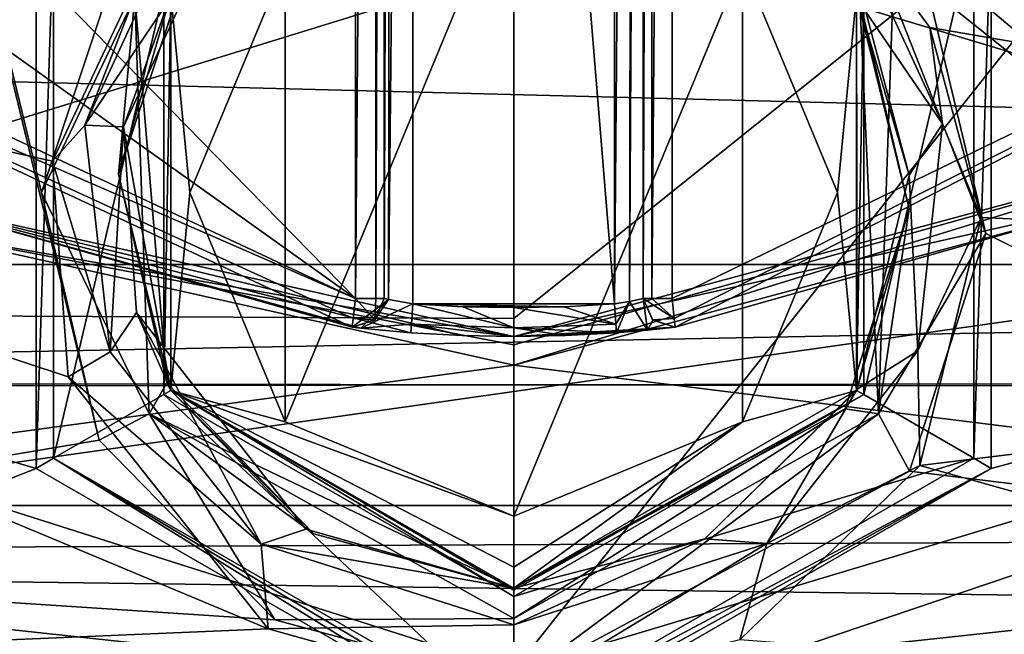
# Model space of a CAD drawing. Extents: x -250 to 250, y -426 to 356.
# Tile 23 of 256: x -1.72 to 1.7, y -276.29 to -274.15. Entities that reach past the tile are written whole.
import ezdxf

# ---------------------------------------------------------------- set-up
doc = ezdxf.new("R2010")
doc.units = 0
doc.header["$LTSCALE"] = 41.718519
for name, color, linetype in [('1630', 7, 'CONTINUOUS'), ('1648', 7, 'CONTINUOUS'), ('1649', 7, 'CONTINUOUS'), ('2510', 7, 'CONTINUOUS'), ('2511', 7, 'CONTINUOUS'), ('2512', 7, 'CONTINUOUS'), ('2513', 7, 'CONTINUOUS'), ('3845', 7, 'CONTINUOUS'), ('3846', 7, 'CONTINUOUS'), ('3847', 7, 'CONTINUOUS'), ('3848', 7, 'CONTINUOUS'), ('3849', 7, 'CONTINUOUS'), ('3851', 7, 'CONTINUOUS'), ('3863', 7, 'CONTINUOUS'), ('3870', 7, 'CONTINUOUS'), ('3915', 7, 'CONTINUOUS'), ('3916', 7, 'CONTINUOUS'), ('3929', 7, 'CONTINUOUS'), ('3948', 7, 'CONTINUOUS'), ('3949', 7, 'CONTINUOUS'), ('3954', 7, 'CONTINUOUS'), ('3997', 7, 'CONTINUOUS'), ('3998', 7, 'CONTINUOUS'), ('3999', 7, 'CONTINUOUS'), ('4000', 7, 'CONTINUOUS'), ('4001', 7, 'CONTINUOUS'), ('4002', 7, 'CONTINUOUS'), ('4003', 7, 'CONTINUOUS'), ('4004', 7, 'CONTINUOUS'), ('4005', 7, 'CONTINUOUS'), ('4006', 7, 'CONTINUOUS'), ('4042', 7, 'CONTINUOUS'), ('4043', 7, 'CONTINUOUS'), ('4054', 7, 'CONTINUOUS'), ('4055', 7, 'CONTINUOUS'), ('4249', 7, 'CONTINUOUS'), ('4253', 7, 'CONTINUOUS'), ('4263', 7, 'CONTINUOUS'), ('4264', 7, 'CONTINUOUS'), ('4275', 7, 'CONTINUOUS'), ('4276', 7, 'CONTINUOUS'), ('4277', 7, 'CONTINUOUS'), ('4278', 7, 'CONTINUOUS'), ('4293', 7, 'CONTINUOUS'), ('4294', 7, 'CONTINUOUS'), ('4295', 7, 'CONTINUOUS'), ('4296', 7, 'CONTINUOUS'), ('4449', 7, 'CONTINUOUS'), ('4452', 7, 'CONTINUOUS'), ('4453', 7, 'CONTINUOUS'), ('4454', 7, 'CONTINUOUS'), ('4455', 7, 'CONTINUOUS'), ('4456', 7, 'CONTINUOUS'), ('4457', 7, 'CONTINUOUS'), ('4458', 7, 'CONTINUOUS'), ('4462', 7, 'CONTINUOUS'), ('4463', 7, 'CONTINUOUS'), ('4466', 7, 'CONTINUOUS'), ('4467', 7, 'CONTINUOUS'), ('4474', 7, 'CONTINUOUS'), ('4475', 7, 'CONTINUOUS'), ('5', 7, 'CONTINUOUS')]:
    doc.layers.add(name, color=color, linetype=linetype)

msp = doc.modelspace()

# ---------------------------------------------------------------- linework, layer by layer
at = {"layer": '1630', "color": 7, "linetype": 'CONTINUOUS'}
for points in [[(4.7754, -275.1776, -64.65), (8.0822, -271.0774, -64.65), (-7.9216, -271.365, -64.65), (4.7754, -275.1776, -64.65)], [(-4.5441, -275.3582, -64.65), (4.7754, -275.1776, -64.65), (-7.9216, -271.365, -64.65), (-4.5441, -275.3582, -64.65)], [(0, -277, -64.65), (4.7754, -275.1776, -64.65), (-4.5441, -275.3582, -64.65), (0, -277, -64.65)]]:
    msp.add_3dface(points, dxfattribs=at)
at = {"layer": '1648', "color": 7, "linetype": 'CONTINUOUS'}
for points in [[(0, -277.7071, -64.3571), (-4.5441, -275.3582, -64.65), (-5.4225, -275.5606, -64.3571), (0, -277.7071, -64.3571)], [(0, -277, -64.65), (-4.5441, -275.3582, -64.65), (0, -277.7071, -64.3571), (0, -277, -64.65)], [(-4.6058, -276.5395, -63.65), (0, -278, -63.65), (-5.4225, -275.5606, -64.3571), (-4.6058, -276.5395, -63.65)], [(0, -278, -63.65), (0, -277.7071, -64.3571), (-5.4225, -275.5606, -64.3571), (0, -278, -63.65)]]:
    msp.add_3dface(points, dxfattribs=at)
at = {"layer": '1649', "color": 7, "linetype": 'CONTINUOUS'}
for points in [[(4.7754, -275.1776, -64.65), (0, -277, -64.65), (5.4228, -275.5603, -64.3571), (4.7754, -275.1776, -64.65)], [(5.4228, -275.5603, -64.3571), (0, -277, -64.65), (0, -277.7071, -64.3571), (5.4228, -275.5603, -64.3571)], [(4.8713, -276.3578, -63.65), (5.4228, -275.5603, -64.3571), (0, -277.7071, -64.3571), (4.8713, -276.3578, -63.65)]]:
    msp.add_3dface(points, dxfattribs=at)
at = {"layer": '2510', "color": 7, "linetype": 'CONTINUOUS'}
for points in [[(0, -278.8583, -68.65), (0, -277.6336, -68.625), (3.6919, -275.3051, -68.55), (0, -278.8583, -68.65)], [(0, -277.6336, -68.625), (0, -276.4109, -68.55), (3.6919, -275.3051, -68.55), (0, -277.6336, -68.625)], [(4.5469, -277.6413, -68.65), (0, -278.8583, -68.65), (3.6919, -275.3051, -68.55), (4.5469, -277.6413, -68.65)]]:
    msp.add_3dface(points, dxfattribs=at)
at = {"layer": '2511', "color": 7, "linetype": 'CONTINUOUS'}
msp.add_3dface([(0, -276.4109, -68.55), (-4.538, -277.6462, -68.65), (-3.9036, -275.169, -68.55), (0, -276.4109, -68.55)], dxfattribs=at)
at = {"layer": '2512', "color": 7, "linetype": 'CONTINUOUS'}
for points in [[(2.6645, -273.052, -68.45), (0, -276.4109, -68.55), (0, -275.1882, -68.475), (2.6645, -273.052, -68.45)], [(0, -273.9634, -68.45), (2.6645, -273.052, -68.45), (0, -275.1882, -68.475), (0, -273.9634, -68.45)], [(0, -276.4109, -68.55), (2.6645, -273.052, -68.45), (3.6919, -275.3051, -68.55), (0, -276.4109, -68.55)]]:
    msp.add_3dface(points, dxfattribs=at)
at = {"layer": '2513', "color": 7, "linetype": 'CONTINUOUS'}
for points in [[(-2.8103, -272.9474, -68.45), (0, -273.9634, -68.45), (-3.9036, -275.169, -68.55), (-2.8103, -272.9474, -68.45)], [(-3.9036, -275.169, -68.55), (0, -273.9634, -68.45), (0, -275.1882, -68.475), (-3.9036, -275.169, -68.55)], [(0, -276.4109, -68.55), (-3.9036, -275.169, -68.55), (0, -275.1882, -68.475), (0, -276.4109, -68.55)]]:
    msp.add_3dface(points, dxfattribs=at)
at = {"layer": '3845', "color": 7, "linetype": 'CONTINUOUS'}
for points in [[(0, -275.35, -58.15), (2.6322, -274.6415, -58.15), (4.8421, -275.9527, -58.15), (0, -275.35, -58.15)], [(-2.1864, -274.8633, -58.15), (0, -275.35, -58.15), (-4.7836, -275.9955, -58.15), (-2.1864, -274.8633, -58.15)], [(0, -275.35, -58.15), (4.8421, -275.9527, -58.15), (-4.7836, -275.9955, -58.15), (0, -275.35, -58.15)], [(4.8421, -275.9527, -58.15), (0, -277.65, -58.15), (-4.7836, -275.9955, -58.15), (4.8421, -275.9527, -58.15)]]:
    msp.add_3dface(points, dxfattribs=at)
at = {"layer": '3846', "color": 7, "linetype": 'CONTINUOUS'}
for points in [[(-4.8419, -276.0768, -58.05), (0, -277.75, -58.05), (-4.6956, -276.1811, -10.2868), (-4.8419, -276.0768, -58.05)], [(-4.6956, -276.1811, -10.2868), (0, -277.75, -58.05), (-2.3164, -277.3811, -11.0706), (-4.6956, -276.1811, -10.2868)]]:
    msp.add_3dface(points, dxfattribs=at)
at = {"layer": '3847', "color": 7, "linetype": 'CONTINUOUS'}
for points in [[(0, -277.75, -11.2932), (4.9015, -276.0332, -58.05), (2.3749, -277.362, -11.0591), (0, -277.75, -11.2932)], [(0, -277.75, -11.2932), (0, -277.75, -58.05), (4.9015, -276.0332, -58.05), (0, -277.75, -11.2932)]]:
    msp.add_3dface(points, dxfattribs=at)
at = {"layer": '3848', "color": 7, "linetype": 'CONTINUOUS'}
for points in [[(-0.55, -275.1187, -11.15), (-7.4329, -268.0823, -11.15), (-0.55, -266.5779, -11.15), (-0.55, -275.1187, -11.15)], [(3.9385, -273.4703, -11.15), (0.55, -275.1187, -11.15), (0.55, -266.5779, -11.15), (3.9385, -273.4703, -11.15)], [(-5.7023, -271.4383, -11.15), (-7.4329, -268.0823, -11.15), (-0.55, -275.1187, -11.15), (-5.7023, -271.4383, -11.15)], [(-3.7869, -273.6017, -11.15), (-5.7023, -271.4383, -11.15), (-0.55, -275.1187, -11.15), (-3.7869, -273.6017, -11.15)]]:
    msp.add_3dface(points, dxfattribs=at)
at = {"layer": '3849', "color": 7, "linetype": 'CONTINUOUS'}
for points in [[(-3.8515, -273.6781, -11.25), (-0.5614, -275.2181, -11.25), (-2.1453, -274.7721, -58.05), (-3.8515, -273.6781, -11.25)], [(-0.5614, -275.2181, -11.25), (-0.5614, -275.2181, -15.05), (-2.1453, -274.7721, -58.05), (-0.5614, -275.2181, -11.25)], [(-0.5614, -275.2181, -15.05), (-0.5312, -275.2214, -15.1546), (-2.1453, -274.7721, -58.05), (-0.5614, -275.2181, -15.05)], [(-0.5312, -275.2214, -15.1546), (-0.3572, -275.2371, -15.25), (-2.1453, -274.7721, -58.05), (-0.5312, -275.2214, -15.1546)], [(-0.3572, -275.2371, -15.25), (-0.1792, -275.2468, -15.25), (-2.1453, -274.7721, -58.05), (-0.3572, -275.2371, -15.25)], [(-0.1792, -275.2468, -15.25), (0, -275.25, -15.25), (-2.1453, -274.7721, -58.05), (-0.1792, -275.2468, -15.25)], [(0, -275.25, -15.25), (0, -275.25, -58.05), (-2.1453, -274.7721, -58.05), (0, -275.25, -15.25)]]:
    msp.add_3dface(points, dxfattribs=at)
at = {"layer": '3851', "color": 7, "linetype": 'CONTINUOUS'}
for points in [[(0, -275.25, -58.05), (2.1549, -274.7677, -11.25), (2.5844, -274.5537, -58.05), (0, -275.25, -58.05)], [(2.1549, -274.7677, -11.25), (0, -275.25, -58.05), (0.5614, -275.2181, -15.05), (2.1549, -274.7677, -11.25)], [(0.5614, -275.2181, -11.25), (2.1549, -274.7677, -11.25), (0.5614, -275.2181, -15.05), (0.5614, -275.2181, -11.25)], [(0.5614, -275.2181, -15.05), (0, -275.25, -58.05), (0.4644, -275.2282, -15.2202), (0.5614, -275.2181, -15.05)], [(0.4644, -275.2282, -15.2202), (0, -275.25, -58.05), (0.3572, -275.2371, -15.25), (0.4644, -275.2282, -15.2202)], [(0.3572, -275.2371, -15.25), (0, -275.25, -58.05), (0.1792, -275.2468, -15.25), (0.3572, -275.2371, -15.25)], [(0, -275.25, -58.05), (0, -275.25, -15.25), (0.1792, -275.2468, -15.25), (0, -275.25, -58.05)]]:
    msp.add_3dface(points, dxfattribs=at)
at = {"layer": '3863', "color": 7, "linetype": 'CONTINUOUS'}
for points in [[(-5.7084, -272.5153, -6.8018), (-6.4409, -274.2444, -8.4358), (5.7084, -272.5153, -6.8018), (-5.7084, -272.5153, -6.8018)], [(5.7084, -272.5153, -6.8018), (-6.4409, -274.2444, -8.4358), (7.7436, -272.5153, -6.8018), (5.7084, -272.5153, -6.8018)], [(7.7436, -272.5153, -6.8018), (-6.4409, -274.2444, -8.4358), (6.1461, -274.5668, -8.7108), (7.7436, -272.5153, -6.8018)], [(-6.4409, -274.2444, -8.4358), (-4.4044, -276.0688, -9.8856), (6.1461, -274.5668, -8.7108), (-6.4409, -274.2444, -8.4358)], [(6.1461, -274.5668, -8.7108), (-4.4044, -276.0688, -9.8856), (4.2353, -276.1824, -9.9677), (6.1461, -274.5668, -8.7108)], [(-4.4044, -276.0688, -9.8856), (-2.1629, -277.1792, -10.6526), (4.2353, -276.1824, -9.9677), (-4.4044, -276.0688, -9.8856)], [(4.2353, -276.1824, -9.9677), (-2.1629, -277.1792, -10.6526), (2.218, -277.1616, -10.6411), (4.2353, -276.1824, -9.9677)]]:
    msp.add_3dface(points, dxfattribs=at)
at = {"layer": '3870', "color": 7, "linetype": 'CONTINUOUS'}
for points in [[(0.35, -275.1374, -15.15), (-0.35, -266.5779, -15.15), (0.35, -266.5779, -15.15), (0.35, -275.1374, -15.15)], [(-0.35, -275.1374, -15.15), (-0.35, -266.5779, -15.15), (0.35, -275.1374, -15.15), (-0.35, -275.1374, -15.15)], [(0.1756, -275.1468, -15.15), (-0.35, -275.1374, -15.15), (0.35, -275.1374, -15.15), (0.1756, -275.1468, -15.15)], [(-0.1756, -275.1468, -15.15), (-0.35, -275.1374, -15.15), (0.1756, -275.1468, -15.15), (-0.1756, -275.1468, -15.15)], [(0, -275.15, -15.15), (-0.1756, -275.1468, -15.15), (0.1756, -275.1468, -15.15), (0, -275.15, -15.15)]]:
    msp.add_3dface(points, dxfattribs=at)
at = {"layer": '3915', "color": 7, "linetype": 'CONTINUOUS'}
for points in [[(-0.45, -275.1187, -15.05), (-0.45, -275.1187, -11.25), (-0.45, -266.5779, -11.25), (-0.45, -275.1187, -15.05)], [(-0.45, -266.5779, -15.05), (-0.45, -275.1187, -15.05), (-0.45, -266.5779, -11.25), (-0.45, -266.5779, -15.05)]]:
    msp.add_3dface(points, dxfattribs=at)
at = {"layer": '3916', "color": 7, "linetype": 'CONTINUOUS'}
for points in [[(0.45, -275.1187, -11.25), (0.45, -275.1187, -15.05), (0.45, -266.5779, -15.05), (0.45, -275.1187, -11.25)], [(0.45, -266.5779, -11.25), (0.45, -275.1187, -11.25), (0.45, -266.5779, -15.05), (0.45, -266.5779, -11.25)]]:
    msp.add_3dface(points, dxfattribs=at)
at = {"layer": '3929', "color": 7, "linetype": 'CONTINUOUS'}
for points in [[(0.35, -275.1374, -15.15), (0.35, -266.5779, -15.15), (0.4207, -266.5779, -15.1207), (0.35, -275.1374, -15.15)], [(0.4025, -275.1286, -15.1351), (0.35, -275.1374, -15.15), (0.4207, -266.5779, -15.1207), (0.4025, -275.1286, -15.1351)], [(0.45, -266.5779, -15.05), (0.4025, -275.1286, -15.1351), (0.4207, -266.5779, -15.1207), (0.45, -266.5779, -15.05)], [(0.45, -266.5779, -15.05), (0.45, -275.1187, -15.05), (0.4025, -275.1286, -15.1351), (0.45, -266.5779, -15.05)]]:
    msp.add_3dface(points, dxfattribs=at)
at = {"layer": '3948', "color": 7, "linetype": 'CONTINUOUS'}
for points in [[(-0.45, -275.1187, -15.05), (-0.4207, -266.5779, -15.1207), (-0.4352, -275.122, -15.1023), (-0.45, -275.1187, -15.05)], [(-0.45, -275.1187, -15.05), (-0.45, -266.5779, -15.05), (-0.4207, -266.5779, -15.1207), (-0.45, -275.1187, -15.05)], [(-0.4207, -266.5779, -15.1207), (-0.35, -266.5779, -15.15), (-0.4352, -275.122, -15.1023), (-0.4207, -266.5779, -15.1207)], [(-0.35, -266.5779, -15.15), (-0.35, -275.1374, -15.15), (-0.4352, -275.122, -15.1023), (-0.35, -266.5779, -15.15)]]:
    msp.add_3dface(points, dxfattribs=at)
at = {"layer": '3949', "color": 7, "linetype": 'CONTINUOUS'}
for points in [[(-0.55, -275.1187, -11.15), (-0.55, -266.5779, -11.15), (-0.4786, -266.5779, -11.18), (-0.55, -275.1187, -11.15)], [(-0.55, -275.1187, -11.15), (-0.4786, -266.5779, -11.18), (-0.4793, -275.1187, -11.1793), (-0.55, -275.1187, -11.15)], [(-0.4786, -266.5779, -11.18), (-0.45, -266.5779, -11.25), (-0.4793, -275.1187, -11.1793), (-0.4786, -266.5779, -11.18)], [(-0.45, -266.5779, -11.25), (-0.45, -275.1187, -11.25), (-0.4793, -275.1187, -11.1793), (-0.45, -266.5779, -11.25)]]:
    msp.add_3dface(points, dxfattribs=at)
at = {"layer": '3954', "color": 7, "linetype": 'CONTINUOUS'}
for points in [[(0.4793, -275.1187, -11.1793), (0.45, -275.1187, -11.25), (0.4787, -266.5779, -11.1799), (0.4793, -275.1187, -11.1793)], [(0.45, -275.1187, -11.25), (0.45, -266.5779, -11.25), (0.4787, -266.5779, -11.1799), (0.45, -275.1187, -11.25)], [(0.55, -266.5779, -11.15), (0.4793, -275.1187, -11.1793), (0.4787, -266.5779, -11.1799), (0.55, -266.5779, -11.15)], [(0.55, -266.5779, -11.15), (0.55, -275.1187, -11.15), (0.4793, -275.1187, -11.1793), (0.55, -266.5779, -11.15)]]:
    msp.add_3dface(points, dxfattribs=at)
at = {"layer": '3997', "color": 7, "linetype": 'CONTINUOUS'}
for points in [[(0.55, -275.1187, -11.15), (3.9385, -273.4703, -11.15), (0.5576, -275.1877, -11.1781), (0.55, -275.1187, -11.15)], [(3.9385, -273.4703, -11.15), (0.5614, -275.2181, -11.25), (0.5576, -275.1877, -11.1781), (3.9385, -273.4703, -11.15)], [(3.9385, -273.4703, -11.15), (2.1549, -274.7677, -11.25), (0.5614, -275.2181, -11.25), (3.9385, -273.4703, -11.15)]]:
    msp.add_3dface(points, dxfattribs=at)
at = {"layer": '3998', "color": 7, "linetype": 'CONTINUOUS'}
for points in [[(0.45, -275.1187, -11.25), (0.5576, -275.1877, -11.1781), (0.4823, -275.1923, -11.25), (0.45, -275.1187, -11.25)], [(0.45, -275.1187, -11.25), (0.4793, -275.1187, -11.1793), (0.5576, -275.1877, -11.1781), (0.45, -275.1187, -11.25)], [(0.4793, -275.1187, -11.1793), (0.55, -275.1187, -11.15), (0.5576, -275.1877, -11.1781), (0.4793, -275.1187, -11.1793)], [(0.5576, -275.1877, -11.1781), (0.5614, -275.2181, -11.25), (0.4823, -275.1923, -11.25), (0.5576, -275.1877, -11.1781)]]:
    msp.add_3dface(points, dxfattribs=at)
at = {"layer": '3999', "color": 7, "linetype": 'CONTINUOUS'}
for points in [[(0.45, -275.1187, -15.05), (0.45, -275.1187, -11.25), (0.4823, -275.1923, -11.25), (0.45, -275.1187, -15.05)], [(0.45, -275.1187, -15.05), (0.4823, -275.1923, -11.25), (0.4834, -275.1933, -15.05), (0.45, -275.1187, -15.05)], [(0.4823, -275.1923, -11.25), (0.5614, -275.2181, -11.25), (0.4834, -275.1933, -15.05), (0.4823, -275.1923, -11.25)], [(0.5614, -275.2181, -11.25), (0.5614, -275.2181, -15.05), (0.4834, -275.1933, -15.05), (0.5614, -275.2181, -11.25)]]:
    msp.add_3dface(points, dxfattribs=at)
at = {"layer": '4000', "color": 7, "linetype": 'CONTINUOUS'}
for points in [[(0.35, -275.1374, -15.15), (0.4025, -275.1286, -15.1351), (0.3551, -275.2079, -15.1793), (0.35, -275.1374, -15.15)], [(0.4025, -275.1286, -15.1351), (0.3572, -275.2371, -15.25), (0.3551, -275.2079, -15.1793), (0.4025, -275.1286, -15.1351)], [(0.4644, -275.2282, -15.2202), (0.3572, -275.2371, -15.25), (0.4025, -275.1286, -15.1351), (0.4644, -275.2282, -15.2202)], [(0.45, -275.1187, -15.05), (0.4644, -275.2282, -15.2202), (0.4025, -275.1286, -15.1351), (0.45, -275.1187, -15.05)], [(0.4644, -275.2282, -15.2202), (0.45, -275.1187, -15.05), (0.4834, -275.1933, -15.05), (0.4644, -275.2282, -15.2202)], [(0.5614, -275.2181, -15.05), (0.4644, -275.2282, -15.2202), (0.4834, -275.1933, -15.05), (0.5614, -275.2181, -15.05)]]:
    msp.add_3dface(points, dxfattribs=at)
at = {"layer": '4001', "color": 7, "linetype": 'CONTINUOUS'}
for points in [[(0, -275.15, -15.15), (0.1756, -275.1468, -15.15), (0.3551, -275.2079, -15.1793), (0, -275.15, -15.15)], [(0, -275.15, -15.15), (0.3551, -275.2079, -15.1793), (0, -275.2207, -15.1793), (0, -275.15, -15.15)], [(0.1756, -275.1468, -15.15), (0.35, -275.1374, -15.15), (0.3551, -275.2079, -15.1793), (0.1756, -275.1468, -15.15)], [(0.3551, -275.2079, -15.1793), (0.3572, -275.2371, -15.25), (0, -275.2207, -15.1793), (0.3551, -275.2079, -15.1793)], [(0.3572, -275.2371, -15.25), (0.1792, -275.2468, -15.25), (0, -275.2207, -15.1793), (0.3572, -275.2371, -15.25)], [(0.1792, -275.2468, -15.25), (0, -275.25, -15.25), (0, -275.2207, -15.1793), (0.1792, -275.2468, -15.25)]]:
    msp.add_3dface(points, dxfattribs=at)
at = {"layer": '4002', "color": 7, "linetype": 'CONTINUOUS'}
for points in [[(-0.35, -275.1374, -15.15), (0, -275.2207, -15.1793), (-0.3551, -275.2079, -15.1793), (-0.35, -275.1374, -15.15)], [(-0.35, -275.1374, -15.15), (-0.1756, -275.1468, -15.15), (0, -275.2207, -15.1793), (-0.35, -275.1374, -15.15)], [(-0.1756, -275.1468, -15.15), (0, -275.15, -15.15), (0, -275.2207, -15.1793), (-0.1756, -275.1468, -15.15)], [(-0.1792, -275.2468, -15.25), (-0.3572, -275.2371, -15.25), (-0.3551, -275.2079, -15.1793), (-0.1792, -275.2468, -15.25)], [(0, -275.2207, -15.1793), (0, -275.25, -15.25), (-0.3551, -275.2079, -15.1793), (0, -275.2207, -15.1793)], [(0, -275.25, -15.25), (-0.1792, -275.2468, -15.25), (-0.3551, -275.2079, -15.1793), (0, -275.25, -15.25)]]:
    msp.add_3dface(points, dxfattribs=at)
at = {"layer": '4003', "color": 7, "linetype": 'CONTINUOUS'}
for points in [[(-0.5312, -275.2214, -15.1546), (-0.5614, -275.2181, -15.05), (-0.4352, -275.122, -15.1023), (-0.5312, -275.2214, -15.1546)], [(-0.4352, -275.122, -15.1023), (-0.5614, -275.2181, -15.05), (-0.4834, -275.1933, -15.05), (-0.4352, -275.122, -15.1023)], [(-0.35, -275.1374, -15.15), (-0.5312, -275.2214, -15.1546), (-0.4352, -275.122, -15.1023), (-0.35, -275.1374, -15.15)], [(-0.45, -275.1187, -15.05), (-0.4352, -275.122, -15.1023), (-0.4834, -275.1933, -15.05), (-0.45, -275.1187, -15.05)], [(-0.5312, -275.2214, -15.1546), (-0.35, -275.1374, -15.15), (-0.3551, -275.2079, -15.1793), (-0.5312, -275.2214, -15.1546)], [(-0.3572, -275.2371, -15.25), (-0.5312, -275.2214, -15.1546), (-0.3551, -275.2079, -15.1793), (-0.3572, -275.2371, -15.25)]]:
    msp.add_3dface(points, dxfattribs=at)
at = {"layer": '4004', "color": 7, "linetype": 'CONTINUOUS'}
for points in [[(-0.45, -275.1187, -11.25), (-0.4834, -275.1933, -15.05), (-0.4831, -275.193, -11.25), (-0.45, -275.1187, -11.25)], [(-0.45, -275.1187, -11.25), (-0.45, -275.1187, -15.05), (-0.4834, -275.1933, -15.05), (-0.45, -275.1187, -11.25)], [(-0.5614, -275.2181, -15.05), (-0.5614, -275.2181, -11.25), (-0.4831, -275.193, -11.25), (-0.5614, -275.2181, -15.05)], [(-0.4834, -275.1933, -15.05), (-0.5614, -275.2181, -15.05), (-0.4831, -275.193, -11.25), (-0.4834, -275.1933, -15.05)]]:
    msp.add_3dface(points, dxfattribs=at)
at = {"layer": '4005', "color": 7, "linetype": 'CONTINUOUS'}
for points in [[(-0.55, -275.1187, -11.15), (-0.4831, -275.193, -11.25), (-0.5576, -275.1877, -11.1781), (-0.55, -275.1187, -11.15)], [(-0.55, -275.1187, -11.15), (-0.4793, -275.1187, -11.1793), (-0.4831, -275.193, -11.25), (-0.55, -275.1187, -11.15)], [(-0.4793, -275.1187, -11.1793), (-0.45, -275.1187, -11.25), (-0.4831, -275.193, -11.25), (-0.4793, -275.1187, -11.1793)], [(-0.4831, -275.193, -11.25), (-0.5614, -275.2181, -11.25), (-0.5576, -275.1877, -11.1781), (-0.4831, -275.193, -11.25)]]:
    msp.add_3dface(points, dxfattribs=at)
at = {"layer": '4006', "color": 7, "linetype": 'CONTINUOUS'}
for points in [[(-3.7869, -273.6017, -11.15), (-0.55, -275.1187, -11.15), (-3.8515, -273.6781, -11.25), (-3.7869, -273.6017, -11.15)], [(-3.8515, -273.6781, -11.25), (-0.55, -275.1187, -11.15), (-0.5576, -275.1877, -11.1781), (-3.8515, -273.6781, -11.25)], [(-0.5614, -275.2181, -11.25), (-3.8515, -273.6781, -11.25), (-0.5576, -275.1877, -11.1781), (-0.5614, -275.2181, -11.25)]]:
    msp.add_3dface(points, dxfattribs=at)
at = {"layer": '4042', "color": 7, "linetype": 'CONTINUOUS'}
for points in [[(2.5844, -274.5537, -58.05), (0, -275.35, -58.15), (0, -275.2793, -58.1207), (2.5844, -274.5537, -58.05)], [(2.6322, -274.6415, -58.15), (0, -275.35, -58.15), (2.5844, -274.5537, -58.05), (2.6322, -274.6415, -58.15)], [(0, -275.25, -58.05), (2.5844, -274.5537, -58.05), (0, -275.2793, -58.1207), (0, -275.25, -58.05)]]:
    msp.add_3dface(points, dxfattribs=at)
at = {"layer": '4043', "color": 7, "linetype": 'CONTINUOUS'}
for points in [[(0, -275.25, -58.05), (-2.1864, -274.8633, -58.15), (-2.1453, -274.7721, -58.05), (0, -275.25, -58.05)], [(0, -275.35, -58.15), (-2.1864, -274.8633, -58.15), (0, -275.2793, -58.1207), (0, -275.35, -58.15)], [(-2.1864, -274.8633, -58.15), (0, -275.25, -58.05), (0, -275.2793, -58.1207), (-2.1864, -274.8633, -58.15)]]:
    msp.add_3dface(points, dxfattribs=at)
at = {"layer": '4054', "color": 7, "linetype": 'CONTINUOUS'}
for points in [[(0, -277.65, -58.15), (4.8421, -275.9527, -58.15), (0, -277.7207, -58.1207), (0, -277.65, -58.15)], [(0, -277.75, -58.05), (4.8421, -275.9527, -58.15), (4.9015, -276.0332, -58.05), (0, -277.75, -58.05)], [(4.8421, -275.9527, -58.15), (0, -277.75, -58.05), (0, -277.7207, -58.1207), (4.8421, -275.9527, -58.15)]]:
    msp.add_3dface(points, dxfattribs=at)
at = {"layer": '4055', "color": 7, "linetype": 'CONTINUOUS'}
for points in [[(-4.7836, -275.9955, -58.15), (0, -277.65, -58.15), (-4.8419, -276.0768, -58.05), (-4.7836, -275.9955, -58.15)], [(-4.8419, -276.0768, -58.05), (0, -277.65, -58.15), (0, -277.7207, -58.1207), (-4.8419, -276.0768, -58.05)], [(0, -277.75, -58.05), (-4.8419, -276.0768, -58.05), (0, -277.7207, -58.1207), (0, -277.75, -58.05)]]:
    msp.add_3dface(points, dxfattribs=at)
at = {"layer": '4249', "color": 7, "linetype": 'CONTINUOUS'}
for points in [[(-1.6593, -273.7913, 13.35), (-7.7179, -273.9148, 13.35), (-1.6589, -275.7093, 13.35), (-1.6593, -273.7913, 13.35)], [(1.6593, -275.7087, 13.35), (7.5494, -274.1151, 13.35), (1.6589, -273.7907, 13.35), (1.6593, -275.7087, 13.35)], [(-7.7179, -273.9148, 13.35), (-4.3961, -276.781, 13.35), (-1.6589, -275.7093, 13.35), (-7.7179, -273.9148, 13.35)], [(0, -276.6664, 13.35), (7.5494, -274.1151, 13.35), (1.6593, -275.7087, 13.35), (0, -276.6664, 13.35)], [(4.1951, -276.8935, 13.35), (7.5494, -274.1151, 13.35), (0, -276.6664, 13.35), (4.1951, -276.8935, 13.35)], [(-1.6589, -275.7093, 13.35), (-4.3961, -276.781, 13.35), (0, -276.6664, 13.35), (-1.6589, -275.7093, 13.35)]]:
    msp.add_3dface(points, dxfattribs=at)
at = {"layer": '4253', "color": 7, "linetype": 'CONTINUOUS'}
for points in [[(5.4522, -272.7257, 6.4516), (6.6128, -275.0633, 8.7077), (0.7567, -273.4912, 7.3022), (5.4522, -272.7257, 6.4516)], [(-4.8928, -276.4376, 9.6549), (-8.2528, -273.1696, 6.9607), (-0.8533, -276.266, 9.5487), (-4.8928, -276.4376, 9.6549)], [(-0.8533, -276.266, 9.5487), (-8.2528, -273.1696, 6.9607), (-1.5484, -275.3907, 8.9542), (-0.8533, -276.266, 9.5487)], [(-1.5484, -275.3907, 8.9542), (-8.2528, -273.1696, 6.9607), (-1.6019, -274.641, 8.3681), (-1.5484, -275.3907, 8.9542)], [(-1.6019, -274.641, 8.3681), (-8.2528, -273.1696, 6.9607), (-1.2426, -273.8759, 7.6841), (-1.6019, -274.641, 8.3681)], [(0.7567, -273.4912, 7.3022), (6.6128, -275.0633, 8.7077), (1.1511, -273.7776, 7.5891), (0.7567, -273.4912, 7.3022)], [(1.1511, -273.7776, 7.5891), (6.6128, -275.0633, 8.7077), (1.4459, -274.1761, 7.9638), (1.1511, -273.7776, 7.5891)], [(1.4459, -274.1761, 7.9638), (6.6128, -275.0633, 8.7077), (1.6239, -274.8363, 8.5283), (1.4459, -274.1761, 7.9638)], [(1.6239, -274.8363, 8.5283), (6.6128, -275.0633, 8.7077), (1.4106, -275.6993, 9.1742), (1.6239, -274.8363, 8.5283)], [(6.6128, -275.0633, 8.7077), (4.6357, -276.6, 9.7526), (1.4106, -275.6993, 9.1742), (6.6128, -275.0633, 8.7077)], [(1.4106, -275.6993, 9.1742), (4.6357, -276.6, 9.7526), (0.7851, -276.305, 9.5731), (1.4106, -275.6993, 9.1742)], [(0, -276.5041, 9.6953), (-4.8928, -276.4376, 9.6549), (-0.8533, -276.266, 9.5487), (0, -276.5041, 9.6953)]]:
    msp.add_3dface(points, dxfattribs=at)
at = {"layer": '4263', "color": 7, "linetype": 'CONTINUOUS'}
for points in [[(-1.356, -274.522, 8.56), (-1.0514, -273.8639, 7.8647), (-1.1908, -274.0625, 12.8086), (-1.356, -274.522, 8.56)], [(-1.1908, -275.4375, 12.8086), (-1.356, -274.522, 8.56), (-1.1908, -274.0625, 12.8086), (-1.1908, -275.4375, 12.8086)], [(-1.3102, -275.1672, 9.1559), (-1.356, -274.522, 8.56), (-1.1908, -275.4375, 12.8086), (-1.3102, -275.1672, 9.1559)], [(-0.722, -275.9202, 9.7603), (-1.3102, -275.1672, 9.1559), (-1.1908, -275.4375, 12.8086), (-0.722, -275.9202, 9.7603)], [(0, -276.125, 12.8086), (-0.722, -275.9202, 9.7603), (-1.1908, -275.4375, 12.8086), (0, -276.125, 12.8086)], [(0, -276.125, 9.9094), (-0.722, -275.9202, 9.7603), (0, -276.125, 12.8086), (0, -276.125, 9.9094)]]:
    msp.add_3dface(points, dxfattribs=at)
at = {"layer": '4264', "color": 7, "linetype": 'CONTINUOUS'}
for points in [[(1.2233, -274.1223, 8.149), (1.3737, -274.69, 8.7229), (1.1908, -274.0625, 12.8086), (1.2233, -274.1223, 8.149)], [(1.1908, -274.0625, 12.8086), (1.1934, -275.4329, 9.3796), (1.1908, -275.4375, 12.8086), (1.1908, -274.0625, 12.8086)], [(1.3737, -274.69, 8.7229), (1.1934, -275.4329, 9.3796), (1.1908, -274.0625, 12.8086), (1.3737, -274.69, 8.7229)], [(0, -276.125, 9.9094), (0, -276.125, 12.8086), (1.1908, -275.4375, 12.8086), (0, -276.125, 9.9094)], [(0.6645, -275.9538, 9.7852), (0, -276.125, 9.9094), (1.1908, -275.4375, 12.8086), (0.6645, -275.9538, 9.7852)], [(1.1934, -275.4329, 9.3796), (0.6645, -275.9538, 9.7852), (1.1908, -275.4375, 12.8086), (1.1934, -275.4329, 9.3796)]]:
    msp.add_3dface(points, dxfattribs=at)
at = {"layer": '4275', "color": 7, "linetype": 'CONTINUOUS'}
for points in [[(1.2161, -275.4521, 12.8793), (1.5984, -273.8271, 13.3207), (1.2161, -274.0478, 12.8793), (1.2161, -275.4521, 12.8793)], [(1.5984, -275.6728, 13.3207), (1.5984, -273.8271, 13.3207), (1.2161, -275.4521, 12.8793), (1.5984, -275.6728, 13.3207)], [(0, -276.1543, 12.8793), (1.5984, -275.6728, 13.3207), (1.2161, -275.4521, 12.8793), (0, -276.1543, 12.8793)], [(0, -276.1543, 12.8793), (0, -276.5957, 13.3207), (1.5984, -275.6728, 13.3207), (0, -276.1543, 12.8793)]]:
    msp.add_3dface(points, dxfattribs=at)
at = {"layer": '4276', "color": 7, "linetype": 'CONTINUOUS'}
for points in [[(-1.5984, -273.8272, 13.3207), (-1.5984, -275.6729, 13.3207), (-1.2161, -274.0479, 12.8793), (-1.5984, -273.8272, 13.3207)], [(-1.2161, -274.0479, 12.8793), (-1.5984, -275.6729, 13.3207), (-1.2161, -275.4522, 12.8793), (-1.2161, -274.0479, 12.8793)], [(-1.5984, -275.6729, 13.3207), (0, -276.5957, 13.3207), (-1.2161, -275.4522, 12.8793), (-1.5984, -275.6729, 13.3207)], [(-1.2161, -275.4522, 12.8793), (0, -276.5957, 13.3207), (0, -276.1543, 12.8793), (-1.2161, -275.4522, 12.8793)]]:
    msp.add_3dface(points, dxfattribs=at)
at = {"layer": '4277', "color": 7, "linetype": 'CONTINUOUS'}
for points in [[(-1.1509, -273.7776, 7.5892), (-1.0514, -273.8639, 7.8647), (-1.4903, -274.5163, 8.2833), (-1.1509, -273.7776, 7.5892)], [(-1.2426, -273.8759, 7.6841), (-1.1509, -273.7776, 7.5892), (-1.4903, -274.5163, 8.2833), (-1.2426, -273.8759, 7.6841)], [(-1.0514, -273.8639, 7.8647), (-1.356, -274.522, 8.56), (-1.4903, -274.5163, 8.2833), (-1.0514, -273.8639, 7.8647)], [(-1.6019, -274.641, 8.3681), (-1.2426, -273.8759, 7.6841), (-1.4903, -274.5163, 8.2833), (-1.6019, -274.641, 8.3681)], [(-1.6019, -274.641, 8.3681), (-1.4903, -274.5163, 8.2833), (-1.4019, -275.3038, 8.9606), (-1.6019, -274.641, 8.3681)], [(-1.4903, -274.5163, 8.2833), (-1.356, -274.522, 8.56), (-1.4019, -275.3038, 8.9606), (-1.4903, -274.5163, 8.2833)], [(-1.356, -274.522, 8.56), (-1.3102, -275.1672, 9.1559), (-1.4019, -275.3038, 8.9606), (-1.356, -274.522, 8.56)], [(-1.5484, -275.3907, 8.9542), (-1.6019, -274.641, 8.3681), (-1.4019, -275.3038, 8.9606), (-1.5484, -275.3907, 8.9542)], [(-1.4019, -275.3038, 8.9606), (-1.3102, -275.1672, 9.1559), (-0.8776, -275.9717, 9.4845), (-1.4019, -275.3038, 8.9606)], [(-1.3102, -275.1672, 9.1559), (-0.722, -275.9202, 9.7603), (-0.8776, -275.9717, 9.4845), (-1.3102, -275.1672, 9.1559)], [(-1.5484, -275.3907, 8.9542), (-1.4019, -275.3038, 8.9606), (-0.8776, -275.9717, 9.4845), (-1.5484, -275.3907, 8.9542)], [(-0.8533, -276.266, 9.5487), (-1.5484, -275.3907, 8.9542), (-0.8776, -275.9717, 9.4845), (-0.8533, -276.266, 9.5487)], [(-0.722, -275.9202, 9.7603), (0, -276.125, 9.9094), (-0.8776, -275.9717, 9.4845), (-0.722, -275.9202, 9.7603)], [(0, -276.125, 9.9094), (0, -276.2521, 9.6917), (-0.8776, -275.9717, 9.4845), (0, -276.125, 9.9094)], [(0, -276.2521, 9.6917), (-0.8533, -276.266, 9.5487), (-0.8776, -275.9717, 9.4845), (0, -276.2521, 9.6917)], [(0, -276.5041, 9.6953), (-0.8533, -276.266, 9.5487), (0, -276.2521, 9.6917), (0, -276.5041, 9.6953)]]:
    msp.add_3dface(points, dxfattribs=at)
at = {"layer": '4278', "color": 7, "linetype": 'CONTINUOUS'}
for points in [[(1.1511, -273.7776, 7.5891), (1.4459, -274.1761, 7.9638), (1.4894, -274.5112, 8.2787), (1.1511, -273.7776, 7.5891)], [(1.2233, -274.1223, 8.149), (1.1511, -273.7776, 7.5891), (1.4894, -274.5112, 8.2787), (1.2233, -274.1223, 8.149)], [(1.3737, -274.69, 8.7229), (1.2233, -274.1223, 8.149), (1.4894, -274.5112, 8.2787), (1.3737, -274.69, 8.7229)], [(1.4459, -274.1761, 7.9638), (1.6239, -274.8363, 8.5283), (1.4894, -274.5112, 8.2787), (1.4459, -274.1761, 7.9638)], [(1.3737, -274.69, 8.7229), (1.4894, -274.5112, 8.2787), (1.4034, -275.2998, 8.9573), (1.3737, -274.69, 8.7229)], [(1.4894, -274.5112, 8.2787), (1.6239, -274.8363, 8.5283), (1.4034, -275.2998, 8.9573), (1.4894, -274.5112, 8.2787)], [(1.1934, -275.4329, 9.3796), (1.3737, -274.69, 8.7229), (1.4034, -275.2998, 8.9573), (1.1934, -275.4329, 9.3796)], [(1.6239, -274.8363, 8.5283), (1.4106, -275.6993, 9.1742), (1.4034, -275.2998, 8.9573), (1.6239, -274.8363, 8.5283)], [(1.4034, -275.2998, 8.9573), (1.4106, -275.6993, 9.1742), (0.8797, -275.9702, 9.4834), (1.4034, -275.2998, 8.9573)], [(1.1934, -275.4329, 9.3796), (1.4034, -275.2998, 8.9573), (0.8797, -275.9702, 9.4834), (1.1934, -275.4329, 9.3796)], [(0.6645, -275.9538, 9.7852), (1.1934, -275.4329, 9.3796), (0.8797, -275.9702, 9.4834), (0.6645, -275.9538, 9.7852)], [(1.4106, -275.6993, 9.1742), (0.7851, -276.305, 9.5731), (0.8797, -275.9702, 9.4834), (1.4106, -275.6993, 9.1742)], [(0, -276.125, 9.9094), (0.6645, -275.9538, 9.7852), (0, -276.2521, 9.6917), (0, -276.125, 9.9094)], [(0.6645, -275.9538, 9.7852), (0.8797, -275.9702, 9.4834), (0, -276.2521, 9.6917), (0.6645, -275.9538, 9.7852)], [(0.8797, -275.9702, 9.4834), (0, -276.5041, 9.6953), (0, -276.2521, 9.6917), (0.8797, -275.9702, 9.4834)], [(0.7851, -276.305, 9.5731), (0, -276.5041, 9.6953), (0.8797, -275.9702, 9.4834), (0.7851, -276.305, 9.5731)]]:
    msp.add_3dface(points, dxfattribs=at)
at = {"layer": '4293', "color": 7, "linetype": 'CONTINUOUS'}
for points in [[(-1.6593, -273.7913, 13.35), (-1.6589, -275.7093, 13.35), (-1.5984, -273.8272, 13.3207), (-1.6593, -273.7913, 13.35)], [(-1.6589, -275.7093, 13.35), (-1.5984, -275.6729, 13.3207), (-1.5984, -273.8272, 13.3207), (-1.6589, -275.7093, 13.35)], [(-1.6589, -275.7093, 13.35), (0, -276.6664, 13.35), (-1.5984, -275.6729, 13.3207), (-1.6589, -275.7093, 13.35)], [(-1.5984, -275.6729, 13.3207), (0, -276.6664, 13.35), (0, -276.6282, 13.3424), (-1.5984, -275.6729, 13.3207)], [(0, -276.5957, 13.3207), (-1.5984, -275.6729, 13.3207), (0, -276.6282, 13.3424), (0, -276.5957, 13.3207)]]:
    msp.add_3dface(points, dxfattribs=at)
at = {"layer": '4294', "color": 7, "linetype": 'CONTINUOUS'}
for points in [[(1.6593, -275.7087, 13.35), (1.6589, -273.7907, 13.35), (1.5984, -275.6728, 13.3207), (1.6593, -275.7087, 13.35)], [(1.6589, -273.7907, 13.35), (1.5984, -273.8271, 13.3207), (1.5984, -275.6728, 13.3207), (1.6589, -273.7907, 13.35)], [(0, -276.5957, 13.3207), (1.6593, -275.7087, 13.35), (1.5984, -275.6728, 13.3207), (0, -276.5957, 13.3207)], [(0, -276.6664, 13.35), (1.6593, -275.7087, 13.35), (0, -276.6282, 13.3424), (0, -276.6664, 13.35)], [(1.6593, -275.7087, 13.35), (0, -276.5957, 13.3207), (0, -276.6282, 13.3424), (1.6593, -275.7087, 13.35)]]:
    msp.add_3dface(points, dxfattribs=at)
at = {"layer": '4295', "color": 7, "linetype": 'CONTINUOUS'}
for points in [[(1.1908, -274.0625, 12.8086), (1.1908, -275.4375, 12.8086), (1.2161, -274.0478, 12.8793), (1.1908, -274.0625, 12.8086)], [(1.1908, -275.4375, 12.8086), (1.2161, -275.4521, 12.8793), (1.2161, -274.0478, 12.8793), (1.1908, -275.4375, 12.8086)], [(1.1908, -275.4375, 12.8086), (0, -276.125, 12.8086), (1.2161, -275.4521, 12.8793), (1.1908, -275.4375, 12.8086)], [(1.2161, -275.4521, 12.8793), (0, -276.125, 12.8086), (0, -276.1326, 12.8468), (1.2161, -275.4521, 12.8793)], [(0, -276.1543, 12.8793), (1.2161, -275.4521, 12.8793), (0, -276.1326, 12.8468), (0, -276.1543, 12.8793)]]:
    msp.add_3dface(points, dxfattribs=at)
at = {"layer": '4296', "color": 7, "linetype": 'CONTINUOUS'}
for points in [[(-1.1908, -274.0625, 12.8086), (-1.2161, -274.0479, 12.8793), (-1.2161, -275.4522, 12.8793), (-1.1908, -274.0625, 12.8086)], [(-1.1908, -275.4375, 12.8086), (-1.1908, -274.0625, 12.8086), (-1.2161, -275.4522, 12.8793), (-1.1908, -275.4375, 12.8086)], [(-1.1908, -275.4375, 12.8086), (-1.2161, -275.4522, 12.8793), (0, -276.1543, 12.8793), (-1.1908, -275.4375, 12.8086)], [(0, -276.125, 12.8086), (-1.1908, -275.4375, 12.8086), (0, -276.1326, 12.8468), (0, -276.125, 12.8086)], [(-1.1908, -275.4375, 12.8086), (0, -276.1543, 12.8793), (0, -276.1326, 12.8468), (-1.1908, -275.4375, 12.8086)]]:
    msp.add_3dface(points, dxfattribs=at)
at = {"layer": '4449', "color": 7, "linetype": 'CONTINUOUS'}
msp.add_3dface([(0, -277.25, 13.35), (4.616, -275.7623, 13.35), (4.3957, -276.7813, 13.35), (0, -277.25, 13.35)], dxfattribs=at)
at = {"layer": '4452', "color": 7, "linetype": 'CONTINUOUS'}
for points in [[(-4.3069, -276.9397, 14.4458), (4.2955, -265.5476, 17.1428), (-4.3036, -265.538, 17.1425), (-4.3069, -276.9397, 14.4458)], [(4.2977, -276.9446, 14.4457), (4.2955, -265.5476, 17.1428), (-4.3069, -276.9397, 14.4458), (4.2977, -276.9446, 14.4457)]]:
    msp.add_3dface(points, dxfattribs=at)
at = {"layer": '4453', "color": 7, "linetype": 'CONTINUOUS'}
for points in [[(4.616, -275.7623, 13.35), (0, -277.25, 13.35), (4.6053, -275.7679, 13.5878), (4.616, -275.7623, 13.35)], [(4.6053, -275.7679, 13.5878), (0, -277.25, 13.35), (0, -277.25, 13.5246), (4.6053, -275.7679, 13.5878)]]:
    msp.add_3dface(points, dxfattribs=at)
at = {"layer": '4454', "color": 7, "linetype": 'CONTINUOUS'}
msp.add_3dface([(0, -277.25, 13.5246), (-2.4479, -276.8441, 13.35), (-4.6652, -275.7274, 13.5893), (0, -277.25, 13.5246)], dxfattribs=at)
at = {"layer": '4455', "color": 7, "linetype": 'CONTINUOUS'}
for points in [[(3.9408, -265.2057, 16.2215), (3.937, -276.034, 13.759), (-3.9479, -265.2095, 16.2199), (3.9408, -265.2057, 16.2215)], [(-3.9479, -265.2095, 16.2199), (3.937, -276.034, 13.759), (0.8219, -273.4121, 14.9184), (-3.9479, -265.2095, 16.2199)], [(-1.6403, -274.7501, 14.4707), (-3.9479, -265.2095, 16.2199), (-1.3653, -273.9187, 14.7445), (-1.6403, -274.7501, 14.4707)], [(-1.44, -275.6106, 14.2025), (-3.9479, -265.2095, 16.2199), (-1.6403, -274.7501, 14.4707), (-1.44, -275.6106, 14.2025)], [(-3.9406, -276.0316, 13.7592), (-3.9479, -265.2095, 16.2199), (-1.44, -275.6106, 14.2025), (-3.9406, -276.0316, 13.7592)], [(0.8219, -273.4121, 14.9184), (3.937, -276.034, 13.759), (1.4367, -274.0352, 14.7053), (0.8219, -273.4121, 14.9184)], [(1.4367, -274.0352, 14.7053), (3.937, -276.034, 13.759), (1.6407, -274.8925, 14.4252), (1.4367, -274.0352, 14.7053)], [(1.6407, -274.8925, 14.4252), (3.937, -276.034, 13.759), (1.375, -275.7184, 14.17), (1.6407, -274.8925, 14.4252)], [(-0.8295, -276.2353, 14.0177), (-3.9406, -276.0316, 13.7592), (-1.44, -275.6106, 14.2025), (-0.8295, -276.2353, 14.0177)], [(3.937, -276.034, 13.759), (0, -276.4591, 13.9535), (1.375, -275.7184, 14.17), (3.937, -276.034, 13.759)], [(0, -277.12, 13.7119), (-3.9406, -276.0316, 13.7592), (0, -276.4591, 13.9535), (0, -277.12, 13.7119)], [(0, -276.4591, 13.9535), (-3.9406, -276.0316, 13.7592), (-0.8295, -276.2353, 14.0177), (0, -276.4591, 13.9535)], [(3.937, -276.034, 13.759), (0, -277.12, 13.7119), (0, -276.4591, 13.9535), (3.937, -276.034, 13.759)]]:
    msp.add_3dface(points, dxfattribs=at)
at = {"layer": '4456', "color": 7, "linetype": 'CONTINUOUS'}
for points in [[(-0.7944, -275.5466, 9.35), (0, -273.625, 9.35), (0, -275.875, 9.35), (-0.7944, -275.5466, 9.35)], [(-0.7944, -273.9534, 9.35), (0, -273.625, 9.35), (-0.7944, -275.5466, 9.35), (-0.7944, -273.9534, 9.35)], [(0, -275.875, 9.35), (0, -273.625, 9.35), (0.7944, -273.9534, 9.35), (0, -275.875, 9.35)], [(-1.125, -274.75, 9.35), (-0.7944, -273.9534, 9.35), (-0.7944, -275.5466, 9.35), (-1.125, -274.75, 9.35)], [(0.7944, -275.5466, 9.35), (0, -275.875, 9.35), (0.7944, -273.9534, 9.35), (0.7944, -275.5466, 9.35)], [(1.125, -274.75, 9.35), (0.7944, -275.5466, 9.35), (0.7944, -273.9534, 9.35), (1.125, -274.75, 9.35)]]:
    msp.add_3dface(points, dxfattribs=at)
at = {"layer": '4457', "color": 7, "linetype": 'CONTINUOUS'}
for points in [[(1.1908, -275.4375, 9.6), (1.1908, -274.0625, 9.6), (1.3739, -274.8061, 14.1877), (1.1908, -275.4375, 9.6)], [(1.3739, -274.8061, 14.1877), (1.1908, -274.0625, 9.6), (1.203, -274.0841, 14.4663), (1.3739, -274.8061, 14.1877)], [(1.1513, -275.5017, 13.9337), (1.1908, -275.4375, 9.6), (1.3739, -274.8061, 14.1877), (1.1513, -275.5017, 13.9337)], [(0, -276.125, 9.6), (1.1908, -275.4375, 9.6), (0, -276.125, 13.718), (0, -276.125, 9.6)], [(0, -276.125, 13.718), (1.1908, -275.4375, 9.6), (1.1513, -275.5017, 13.9337), (0, -276.125, 13.718)]]:
    msp.add_3dface(points, dxfattribs=at)
at = {"layer": '4458', "color": 7, "linetype": 'CONTINUOUS'}
for points in [[(-1.1432, -273.986, 14.5053), (-1.1908, -274.0625, 9.6), (-1.3735, -274.6862, 14.2329), (-1.1432, -273.986, 14.5053)], [(-1.1908, -274.0625, 9.6), (-1.1908, -275.4375, 9.6), (-1.3735, -274.6862, 14.2329), (-1.1908, -274.0625, 9.6)], [(-1.3735, -274.6862, 14.2329), (-1.1908, -275.4375, 9.6), (-1.2057, -275.4109, 13.966), (-1.3735, -274.6862, 14.2329)], [(-1.2057, -275.4109, 13.966), (-1.1908, -275.4375, 9.6), (-0.6948, -275.9365, 13.782), (-1.2057, -275.4109, 13.966)], [(-1.1908, -275.4375, 9.6), (0, -276.125, 9.6), (-0.6948, -275.9365, 13.782), (-1.1908, -275.4375, 9.6)], [(0, -276.125, 9.6), (0, -276.125, 13.718), (-0.6948, -275.9365, 13.782), (0, -276.125, 9.6)]]:
    msp.add_3dface(points, dxfattribs=at)
at = {"layer": '4462', "color": 7, "linetype": 'CONTINUOUS'}
for points in [[(1.4367, -274.0352, 14.7053), (1.6407, -274.8925, 14.4252), (1.3172, -274.0705, 14.6671), (1.4367, -274.0352, 14.7053)], [(1.203, -274.0841, 14.4663), (1.3172, -274.0705, 14.6671), (1.2668, -275.519, 14.1597), (1.203, -274.0841, 14.4663)], [(1.3172, -274.0705, 14.6671), (1.6407, -274.8925, 14.4252), (1.2668, -275.519, 14.1597), (1.3172, -274.0705, 14.6671)], [(1.3739, -274.8061, 14.1877), (1.203, -274.0841, 14.4663), (1.2668, -275.519, 14.1597), (1.3739, -274.8061, 14.1877)], [(1.1513, -275.5017, 13.9337), (1.3739, -274.8061, 14.1877), (1.2668, -275.519, 14.1597), (1.1513, -275.5017, 13.9337)], [(1.6407, -274.8925, 14.4252), (1.375, -275.7184, 14.17), (1.2668, -275.519, 14.1597), (1.6407, -274.8925, 14.4252)], [(1.1513, -275.5017, 13.9337), (1.2668, -275.519, 14.1597), (0, -276.231, 13.9224), (1.1513, -275.5017, 13.9337)], [(0, -276.125, 13.718), (1.1513, -275.5017, 13.9337), (0, -276.231, 13.9224), (0, -276.125, 13.718)], [(1.375, -275.7184, 14.17), (0, -276.4591, 13.9535), (1.2668, -275.519, 14.1597), (1.375, -275.7184, 14.17)], [(1.2668, -275.519, 14.1597), (0, -276.4591, 13.9535), (0, -276.231, 13.9224), (1.2668, -275.519, 14.1597)]]:
    msp.add_3dface(points, dxfattribs=at)
at = {"layer": '4463', "color": 7, "linetype": 'CONTINUOUS'}
for points in [[(-1.6403, -274.7501, 14.4707), (-1.3653, -273.9187, 14.7445), (-1.3169, -274.07, 14.6672), (-1.6403, -274.7501, 14.4707)], [(-1.1432, -273.986, 14.5053), (-1.3735, -274.6862, 14.2329), (-1.3169, -274.07, 14.6672), (-1.1432, -273.986, 14.5053)], [(-1.267, -275.5186, 14.1598), (-1.6403, -274.7501, 14.4707), (-1.3169, -274.07, 14.6672), (-1.267, -275.5186, 14.1598)], [(-1.3735, -274.6862, 14.2329), (-1.2057, -275.4109, 13.966), (-1.3169, -274.07, 14.6672), (-1.3735, -274.6862, 14.2329)], [(-1.2057, -275.4109, 13.966), (-1.267, -275.5186, 14.1598), (-1.3169, -274.07, 14.6672), (-1.2057, -275.4109, 13.966)], [(-1.44, -275.6106, 14.2025), (-1.6403, -274.7501, 14.4707), (-1.267, -275.5186, 14.1598), (-1.44, -275.6106, 14.2025)], [(-1.2057, -275.4109, 13.966), (-0.6948, -275.9365, 13.782), (-1.267, -275.5186, 14.1598), (-1.2057, -275.4109, 13.966)], [(-0.8295, -276.2353, 14.0177), (-1.44, -275.6106, 14.2025), (-1.267, -275.5186, 14.1598), (-0.8295, -276.2353, 14.0177)], [(-0.6948, -275.9365, 13.782), (0, -276.125, 13.718), (-1.267, -275.5186, 14.1598), (-0.6948, -275.9365, 13.782)], [(0, -276.125, 13.718), (0, -276.231, 13.9224), (-1.267, -275.5186, 14.1598), (0, -276.125, 13.718)], [(0, -276.231, 13.9224), (-0.8295, -276.2353, 14.0177), (-1.267, -275.5186, 14.1598), (0, -276.231, 13.9224)], [(0, -276.4591, 13.9535), (-0.8295, -276.2353, 14.0177), (0, -276.231, 13.9224), (0, -276.4591, 13.9535)]]:
    msp.add_3dface(points, dxfattribs=at)
at = {"layer": '4466', "color": 7, "linetype": 'CONTINUOUS'}
for points in [[(-0.7944, -273.9534, 9.35), (-1.125, -274.75, 9.35), (-1.1908, -274.0625, 9.6), (-0.7944, -273.9534, 9.35)], [(-1.125, -274.75, 9.35), (-1.1908, -275.4375, 9.6), (-1.1908, -274.0625, 9.6), (-1.125, -274.75, 9.35)], [(-1.125, -274.75, 9.35), (-0.7944, -275.5466, 9.35), (-1.1908, -275.4375, 9.6), (-1.125, -274.75, 9.35)], [(0, -276.125, 9.6), (-1.1908, -275.4375, 9.6), (0, -276.0518, 9.4232), (0, -276.125, 9.6)], [(-0.7944, -275.5466, 9.35), (0, -275.875, 9.35), (-1.1908, -275.4375, 9.6), (-0.7944, -275.5466, 9.35)], [(-1.1908, -275.4375, 9.6), (0, -275.875, 9.35), (0, -276.0518, 9.4232), (-1.1908, -275.4375, 9.6)]]:
    msp.add_3dface(points, dxfattribs=at)
at = {"layer": '4467', "color": 7, "linetype": 'CONTINUOUS'}
for points in [[(1.125, -274.75, 9.35), (0.7944, -273.9534, 9.35), (1.1908, -274.0625, 9.6), (1.125, -274.75, 9.35)], [(1.125, -274.75, 9.35), (1.1908, -274.0625, 9.6), (1.1908, -275.4375, 9.6), (1.125, -274.75, 9.35)], [(0.7944, -275.5466, 9.35), (1.125, -274.75, 9.35), (1.1908, -275.4375, 9.6), (0.7944, -275.5466, 9.35)], [(0.7944, -275.5466, 9.35), (1.1908, -275.4375, 9.6), (0, -276.125, 9.6), (0.7944, -275.5466, 9.35)], [(0.7944, -275.5466, 9.35), (0, -276.125, 9.6), (0, -276.0518, 9.4232), (0.7944, -275.5466, 9.35)], [(0, -275.875, 9.35), (0.7944, -275.5466, 9.35), (0, -276.0518, 9.4232), (0, -275.875, 9.35)]]:
    msp.add_3dface(points, dxfattribs=at)
at = {"layer": '4474', "color": 7, "linetype": 'CONTINUOUS'}
for points in [[(4.6053, -275.7679, 13.5878), (0, -277.25, 13.5246), (4.5314, -275.6648, 13.7739), (4.6053, -275.7679, 13.5878)], [(0, -277.25, 13.5246), (3.937, -276.034, 13.759), (4.5314, -275.6648, 13.7739), (0, -277.25, 13.5246)], [(3.937, -276.034, 13.759), (0, -277.25, 13.5246), (0, -277.2143, 13.6386), (3.937, -276.034, 13.759)], [(0, -277.12, 13.7119), (3.937, -276.034, 13.759), (0, -277.2143, 13.6386), (0, -277.12, 13.7119)]]:
    msp.add_3dface(points, dxfattribs=at)
at = {"layer": '4475', "color": 7, "linetype": 'CONTINUOUS'}
for points in [[(0, -277.25, 13.5246), (-4.6652, -275.7274, 13.5893), (0, -277.2143, 13.6386), (0, -277.25, 13.5246)], [(0, -277.12, 13.7119), (-4.6652, -275.7274, 13.5893), (-3.9406, -276.0316, 13.7592), (0, -277.12, 13.7119)], [(-4.6652, -275.7274, 13.5893), (0, -277.12, 13.7119), (0, -277.2143, 13.6386), (-4.6652, -275.7274, 13.5893)]]:
    msp.add_3dface(points, dxfattribs=at)
at = {"layer": '5', "color": 7, "linetype": 'CONTINUOUS'}
for points in [[(210, -275), (210, -275.8373, -4.2095), (-210, -275), (210, -275)], [(210, -275.8373, 4.2095), (210, -275), (-210, -275.8373, 4.2095), (210, -275.8373, 4.2095)], [(210, -275), (-210, -275), (-210, -275.8373, 4.2095), (210, -275)], [(210, -275.8373, -4.2095), (-210, -275.8373, -4.2095), (-210, -275), (210, -275.8373, -4.2095)], [(210, -275.8373, 4.2095), (-210, -275.8373, 4.2095), (-210, -278.2218, 7.7782), (210, -275.8373, 4.2095)], [(210, -278.2218, 7.7782), (210, -275.8373, 4.2095), (-210, -278.2218, 7.7782), (210, -278.2218, 7.7782)], [(210, -275.8373, -4.2095), (210, -278.2218, -7.7782), (-210, -275.8373, -4.2095), (210, -275.8373, -4.2095)], [(210, -278.2218, -7.7782), (-210, -278.2218, -7.7782), (-210, -275.8373, -4.2095), (210, -278.2218, -7.7782)]]:
    msp.add_3dface(points, dxfattribs=at)

doc.saveas('drawing.dxf')
